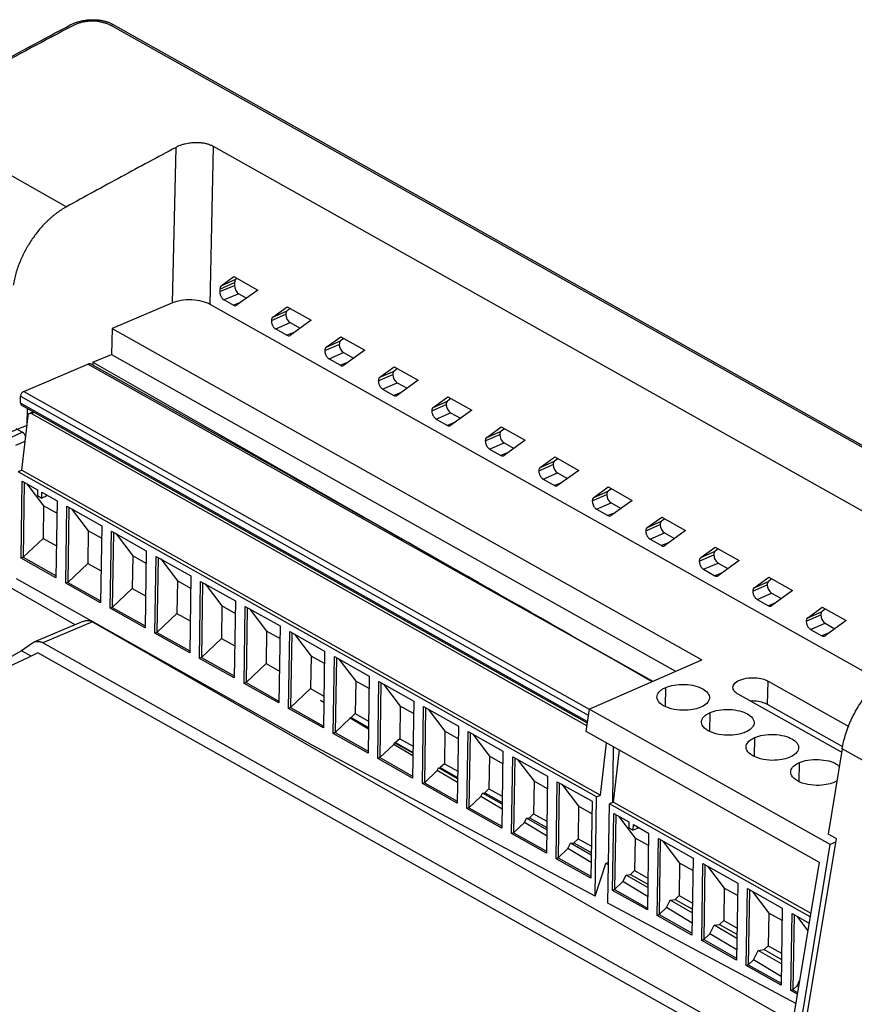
# Model space of a CAD drawing. Header units: millimetres. Extents: x -0.44 to 1.31, y -0.87 to 1.29.
# Tile 89 of 182: x 0.935 to 0.9975, y -0.5285 to -0.4548. Entities that reach past the tile are written whole.
import ezdxf

# ---------------------------------------------------------------- set-up
doc = ezdxf.new("R2010")
doc.units = ezdxf.units.MM

msp = doc.modelspace()

# ---------------------------------------------------------------- linework, layer by layer
at = {"color": 7, "linetype": 'Continuous', "lineweight": 25}
for p, q in [((1.047891, -0.514827), (0.941809, -0.455217)), ((0.941958, -0.455137), (1.048042, -0.514748)), ((0.927252, -0.462491), (0.938522, -0.468823)), ((0.946458, -0.476022), (0.946721, -0.46437)), ((0.949269, -0.476136), (0.949536, -0.464316)), ((1.00862, -0.497517), (0.949536, -0.464316)), ((0.950002, -0.475176), (0.951105, -0.474718)), ((0.950006, -0.474982), (0.951108, -0.474492)), ((0.950111, -0.474728), (0.951047, -0.47405)), ((0.950111, -0.474728), (0.951211, -0.474239)), ((0.951047, -0.47405), (0.952835, -0.475056)), ((0.951108, -0.474492), (0.951105, -0.474718)), ((0.951286, -0.474185), (0.951211, -0.474239)), ((0.950006, -0.474982), (0.950002, -0.475176)), ((0.951432, -0.47534), (0.950325, -0.4758)), ((0.952835, -0.475056), (0.951261, -0.476196)), ((0.951432, -0.47534), (0.952, -0.47566)), ((0.946458, -0.476022), (0.941942, -0.477931)), ((0.999411, -0.504312), (0.949269, -0.476136)), ((0.950325, -0.4758), (0.951022, -0.476191)), ((0.953857, -0.477343), (0.954935, -0.476871)), ((0.953962, -0.477089), (0.955051, -0.4763)), ((0.953962, -0.477089), (0.955038, -0.476618)), ((0.95529, -0.476435), (0.955038, -0.476618)), ((0.955051, -0.4763), (0.956839, -0.477306)), ((0.954181, -0.477966), (0.955262, -0.477493)), ((0.955262, -0.477493), (0.956005, -0.47791)), ((0.956839, -0.477306), (0.955265, -0.478446)), ((0.941942, -0.477931), (0.941898, -0.479879)), ((0.941942, -0.477931), (0.98608, -0.502734)), ((0.954181, -0.477966), (0.955026, -0.478441)), ((0.957861, -0.479593), (0.958939, -0.479121)), ((0.957966, -0.479339), (0.959055, -0.47855)), ((0.957966, -0.479339), (0.959042, -0.478868)), ((0.959294, -0.478685), (0.959042, -0.478868)), ((0.959055, -0.47855), (0.960844, -0.479556)), ((0.940501, -0.480455), (0.941898, -0.479879)), ((0.941898, -0.479879), (0.984109, -0.503598)), ((0.958185, -0.480216), (0.959266, -0.479743)), ((0.959266, -0.479743), (0.960009, -0.48016)), ((0.960844, -0.479556), (0.959269, -0.480696)), ((0.935323, -0.482641), (0.940126, -0.48061)), ((0.953968, -0.488253), (0.940366, -0.48061)), ((0.940501, -0.480455), (0.940498, -0.480684)), ((0.940501, -0.480455), (0.977172, -0.501416)), ((0.958185, -0.480216), (0.95903, -0.480691)), ((0.961865, -0.481843), (0.962943, -0.481371)), ((0.96197, -0.481589), (0.963059, -0.4808)), ((0.96197, -0.481589), (0.963046, -0.481118)), ((0.963298, -0.480935), (0.963046, -0.481118)), ((0.963059, -0.4808), (0.964848, -0.481806)), ((0.962189, -0.482466), (0.96327, -0.481993)), ((0.96327, -0.481993), (0.964013, -0.48241)), ((0.964848, -0.481806), (0.963273, -0.482946)), ((0.962189, -0.482466), (0.963034, -0.482941)), ((0.935086, -0.483519), (0.935094, -0.482997)), ((0.965974, -0.483839), (0.967063, -0.48305)), ((0.965974, -0.483839), (0.96705, -0.483368)), ((0.967302, -0.483185), (0.96705, -0.483368)), ((0.967063, -0.48305), (0.968852, -0.484056)), ((0.935163, -0.483685), (0.977485, -0.507466)), ((0.935583, -0.485142), (0.935602, -0.483931)), ((0.936035, -0.484175), (0.935745, -0.4843)), ((0.935893, -0.484304), (0.977454, -0.507657)), ((0.965869, -0.484093), (0.966947, -0.483621)), ((0.966193, -0.484716), (0.967274, -0.484243)), ((0.967274, -0.484243), (0.968017, -0.48466)), ((0.968852, -0.484056), (0.967277, -0.485196)), ((0.935193, -0.488533), (0.935662, -0.484464)), ((0.966193, -0.484716), (0.967038, -0.485191)), ((0.932575, -0.486393), (0.935583, -0.485181)), ((0.934396, -0.486059), (0.935215, -0.485706)), ((0.935215, -0.485706), (0.934748, -0.485444)), ((0.969978, -0.486089), (0.971067, -0.4853)), ((0.969978, -0.486089), (0.971054, -0.485618)), ((0.971306, -0.485435), (0.971054, -0.485618)), ((0.971067, -0.4853), (0.972856, -0.486306)), ((0.969873, -0.486343), (0.970951, -0.485871)), ((0.970197, -0.486966), (0.971278, -0.486493)), ((0.971278, -0.486493), (0.972021, -0.48691)), ((0.972856, -0.486306), (0.971281, -0.487446)), ((0.970197, -0.486966), (0.971042, -0.487441)), ((0.973982, -0.488339), (0.975071, -0.48755)), ((0.973982, -0.488339), (0.975058, -0.487868)), ((0.97531, -0.487685), (0.975058, -0.487868)), ((0.975071, -0.48755), (0.97686, -0.488556)), ((0.935193, -0.488533), (0.934895, -0.488661)), ((0.978206, -0.512998), (0.934895, -0.488661)), ((0.935193, -0.488533), (0.978504, -0.51287)), ((0.973877, -0.488593), (0.974955, -0.488121)), ((0.974201, -0.489216), (0.975282, -0.488743)), ((0.975282, -0.488743), (0.976025, -0.48916)), ((0.97686, -0.488556), (0.975285, -0.489696)), ((0.935131, -0.495132), (0.935219, -0.489369)), ((0.935219, -0.489369), (0.936356, -0.490008)), ((0.935366, -0.489452), (0.93528, -0.495067)), ((0.974201, -0.489216), (0.975046, -0.489691)), ((0.935564, -0.489563), (0.936814, -0.49121)), ((0.936356, -0.490008), (0.936349, -0.490443)), ((0.936683, -0.49063), (0.936689, -0.490195)), ((0.936689, -0.490195), (0.937826, -0.490834)), ((0.977986, -0.490589), (0.979075, -0.4898)), ((0.977986, -0.490589), (0.979062, -0.490118)), ((0.979314, -0.489935), (0.979062, -0.490118)), ((0.979075, -0.4898), (0.980864, -0.490806)), ((0.936349, -0.490443), (0.936683, -0.49063)), ((0.937046, -0.490473), (0.936683, -0.49063)), ((0.937046, -0.490473), (0.936975, -0.490356)), ((0.937826, -0.490834), (0.937738, -0.496596)), ((0.977881, -0.490843), (0.97896, -0.490371)), ((0.980864, -0.490806), (0.979289, -0.491946)), ((0.936814, -0.49121), (0.936777, -0.493646)), ((0.937811, -0.49177), (0.936814, -0.49121)), ((0.938468, -0.497007), (0.938556, -0.491244)), ((0.938556, -0.491244), (0.941162, -0.492709)), ((0.938703, -0.491327), (0.938617, -0.496942)), ((0.9389, -0.491438), (0.940151, -0.493085)), ((0.978205, -0.491466), (0.979287, -0.490993)), ((0.978205, -0.491466), (0.97905, -0.491941)), ((0.979287, -0.490993), (0.980029, -0.49141)), ((0.98199, -0.492839), (0.983079, -0.49205)), ((0.98199, -0.492839), (0.983066, -0.492368)), ((0.983318, -0.492185), (0.983066, -0.492368)), ((0.983079, -0.49205), (0.984868, -0.493056)), ((0.940151, -0.493085), (0.940114, -0.495521)), ((0.941148, -0.493645), (0.940151, -0.493085)), ((0.941162, -0.492709), (0.941075, -0.498471)), ((0.941805, -0.498882), (0.941893, -0.493119)), ((0.941893, -0.493119), (0.944499, -0.494584)), ((0.981886, -0.493093), (0.982964, -0.492621)), ((0.984868, -0.493056), (0.983293, -0.494196)), ((0.936777, -0.493646), (0.93528, -0.495067)), ((0.936777, -0.493646), (0.937774, -0.494206)), ((0.942039, -0.493202), (0.941954, -0.498817)), ((0.942237, -0.493313), (0.943488, -0.49496)), ((0.982209, -0.493716), (0.983291, -0.493243)), ((0.982209, -0.493716), (0.983054, -0.494191)), ((0.983291, -0.493243), (0.984033, -0.49366)), ((0.944499, -0.494584), (0.944411, -0.500346)), ((0.985994, -0.495089), (0.987083, -0.4943)), ((0.985994, -0.495089), (0.98707, -0.494618)), ((0.987322, -0.494435), (0.98707, -0.494618)), ((0.987083, -0.4943), (0.988872, -0.495306)), ((0.93528, -0.495067), (0.935131, -0.495132)), ((0.937738, -0.496596), (0.935131, -0.495132)), ((0.93528, -0.495067), (0.93774, -0.49645)), ((0.943488, -0.49496), (0.943451, -0.497396)), ((0.944485, -0.49552), (0.943488, -0.49496)), ((0.945142, -0.500757), (0.945229, -0.494994)), ((0.945229, -0.494994), (0.947836, -0.496459)), ((0.945376, -0.495077), (0.945291, -0.500692)), ((0.945574, -0.495188), (0.946824, -0.496835)), ((0.98589, -0.495343), (0.986968, -0.494871)), ((0.988872, -0.495306), (0.987297, -0.496446)), ((0.940114, -0.495521), (0.938617, -0.496942)), ((0.940114, -0.495521), (0.941111, -0.496081)), ((0.986213, -0.495966), (0.987295, -0.495493)), ((0.986213, -0.495966), (0.987059, -0.496441)), ((0.987295, -0.495493), (0.988037, -0.49591)), ((0.956911, -0.509125), (0.934773, -0.496685)), ((0.946824, -0.496835), (0.946787, -0.499271)), ((0.947822, -0.497396), (0.946824, -0.496835)), ((0.947836, -0.496459), (0.947748, -0.502221)), ((0.948478, -0.502632), (0.948566, -0.496869)), ((0.948566, -0.496869), (0.951173, -0.498334)), ((0.989999, -0.497339), (0.991088, -0.49655)), ((0.989999, -0.497339), (0.991074, -0.496868)), ((0.991326, -0.496685), (0.991074, -0.496868)), ((0.991088, -0.49655), (0.992876, -0.497556)), ((0.938617, -0.496942), (0.938468, -0.497007)), ((0.941075, -0.498471), (0.938468, -0.497007)), ((0.938617, -0.496942), (0.941077, -0.498325)), ((0.943451, -0.497396), (0.941954, -0.498817)), ((0.943451, -0.497396), (0.944448, -0.497956)), ((0.948713, -0.496952), (0.948627, -0.502567)), ((0.948911, -0.497063), (0.950161, -0.49871)), ((0.989894, -0.497593), (0.990972, -0.497121)), ((0.992876, -0.497556), (0.991301, -0.498696)), ((0.951173, -0.498334), (0.951085, -0.504096)), ((0.990218, -0.498216), (0.991299, -0.497743)), ((0.990218, -0.498216), (0.991063, -0.498691)), ((0.991299, -0.497743), (0.992041, -0.49816)), ((0.941954, -0.498817), (0.941805, -0.498882)), ((0.944411, -0.500346), (0.941805, -0.498882)), ((0.941954, -0.498817), (0.944414, -0.5002)), ((0.950161, -0.49871), (0.950124, -0.501146)), ((0.951158, -0.499271), (0.950161, -0.49871)), ((0.951815, -0.504507), (0.951903, -0.498744)), ((0.951903, -0.498744), (0.954509, -0.500209)), ((0.95205, -0.498827), (0.951964, -0.504442)), ((0.952247, -0.498938), (0.953498, -0.500585)), ((0.994003, -0.499589), (0.995092, -0.4988)), ((0.995331, -0.498935), (0.995078, -0.499118)), ((0.995092, -0.4988), (0.99688, -0.499806)), ((0.946787, -0.499271), (0.945291, -0.500692)), ((0.946787, -0.499271), (0.947784, -0.499831)), ((0.993898, -0.499843), (0.994976, -0.499371)), ((0.994003, -0.499589), (0.995078, -0.499118)), ((0.99688, -0.499806), (0.995306, -0.500946)), ((0.939757, -0.499865), (0.936072, -0.501425)), ((0.940463, -0.499899), (0.936758, -0.501467)), ((0.940463, -0.499899), (0.992881, -0.529868)), ((0.954509, -0.500209), (0.954422, -0.505971)), ((0.994222, -0.500466), (0.995303, -0.499993)), ((0.994222, -0.500466), (0.995067, -0.500941)), ((0.995303, -0.499993), (0.996046, -0.50041)), ((0.945291, -0.500692), (0.945142, -0.500757)), ((0.947748, -0.502221), (0.945142, -0.500757)), ((0.945291, -0.500692), (0.94775, -0.502075)), ((0.950124, -0.501146), (0.948627, -0.502567)), ((0.950124, -0.501146), (0.951121, -0.501706)), ((0.953498, -0.500585), (0.953461, -0.503021)), ((0.954495, -0.501146), (0.953498, -0.500585)), ((0.955152, -0.506382), (0.95524, -0.500619)), ((0.95524, -0.500619), (0.957846, -0.502084)), ((0.955386, -0.500702), (0.955301, -0.506317)), ((0.955584, -0.500813), (0.956835, -0.50246)), ((0.935968, -0.501487), (0.935151, -0.502063)), ((0.992405, -0.532736), (0.936758, -0.501467)), ((0.982394, -0.50435), (0.977172, -0.501416)), ((0.935151, -0.502063), (0.925173, -0.507705)), ((0.935873, -0.502469), (0.935151, -0.502063)), ((0.992842, -0.533962), (0.936372, -0.50223)), ((0.948627, -0.502567), (0.948478, -0.502632)), ((0.951085, -0.504096), (0.948478, -0.502632)), ((0.948627, -0.502567), (0.951087, -0.50395)), ((0.956835, -0.50246), (0.956797, -0.504896)), ((0.957832, -0.503021), (0.956835, -0.50246)), ((0.957846, -0.502084), (0.957758, -0.507846)), ((0.958489, -0.508257), (0.958576, -0.502494)), ((0.958576, -0.502494), (0.961183, -0.503959)), ((0.958723, -0.502577), (0.958638, -0.508192)), ((0.958921, -0.502688), (0.960171, -0.504335)), ((0.977656, -0.506427), (0.98608, -0.502734)), ((0.979383, -0.502679), (0.982344, -0.504372)), ((0.979383, -0.502679), (0.982344, -0.504372)), ((0.953461, -0.503021), (0.951964, -0.504442)), ((0.953461, -0.503021), (0.954458, -0.503581)), ((0.961183, -0.503959), (0.961095, -0.509721)), ((0.951964, -0.504442), (0.951815, -0.504507)), ((0.954422, -0.505971), (0.951815, -0.504507)), ((0.951964, -0.504442), (0.954424, -0.505825)), ((0.956797, -0.504896), (0.955301, -0.506317)), ((0.956797, -0.504896), (0.957795, -0.505456)), ((0.960171, -0.504335), (0.960134, -0.506771)), ((0.961169, -0.504896), (0.960171, -0.504335)), ((0.961825, -0.510132), (0.961913, -0.504369)), ((0.961913, -0.504369), (0.96452, -0.505834)), ((0.96206, -0.504452), (0.961974, -0.510067)), ((0.962258, -0.504563), (0.963508, -0.50621)), ((0.991003, -0.506093), (0.991056, -0.504342)), ((0.991056, -0.504342), (0.99708, -0.507727)), ((0.99654, -0.509667), (0.988795, -0.505315)), ((0.955301, -0.506317), (0.955152, -0.506382)), ((0.957758, -0.507846), (0.955152, -0.506382)), ((0.955301, -0.506317), (0.957761, -0.5077)), ((0.957528, -0.505777), (0.957788, -0.505923)), ((0.957787, -0.505933), (0.957528, -0.505777)), ((0.957788, -0.505925), (0.957528, -0.505777)), ((0.963508, -0.50621), (0.963471, -0.508646)), ((0.964505, -0.506771), (0.963508, -0.50621)), ((0.96452, -0.505834), (0.964432, -0.511596)), ((0.965162, -0.512007), (0.96525, -0.506244)), ((0.96525, -0.506244), (0.967856, -0.507709)), ((0.965397, -0.506327), (0.965311, -0.511942)), ((0.965594, -0.506438), (0.966845, -0.508085)), ((0.977656, -0.506427), (0.977385, -0.508074)), ((0.995685, -0.516558), (0.977656, -0.506427)), ((0.996627, -0.509254), (0.991003, -0.506093)), ((0.959768, -0.507119), (0.958638, -0.508192)), ((0.959768, -0.507119), (0.959791, -0.507071)), ((0.961122, -0.50793), (0.959768, -0.507119)), ((0.959791, -0.507071), (0.959823, -0.507066)), ((0.961124, -0.507832), (0.959791, -0.507071)), ((0.960134, -0.506771), (0.959823, -0.507066)), ((0.959823, -0.507066), (0.961124, -0.507797)), ((0.960134, -0.506771), (0.961131, -0.507331)), ((0.967856, -0.507709), (0.967769, -0.513471)), ((0.958638, -0.508192), (0.958489, -0.508257)), ((0.961095, -0.509721), (0.958489, -0.508257)), ((0.958638, -0.508192), (0.961097, -0.509575)), ((0.963471, -0.508646), (0.96316, -0.508941)), ((0.963471, -0.508646), (0.964468, -0.509206)), ((0.966845, -0.508085), (0.966808, -0.510521)), ((0.967842, -0.508646), (0.966845, -0.508085)), ((0.968499, -0.513882), (0.968587, -0.508119)), ((0.968587, -0.508119), (0.971193, -0.509584)), ((0.968733, -0.508202), (0.968648, -0.513817)), ((0.968931, -0.508313), (0.970182, -0.50996)), ((0.977385, -0.508074), (0.994868, -0.517898)), ((0.978093, -0.520446), (0.956911, -0.509125)), ((0.963024, -0.50907), (0.961974, -0.510067)), ((0.963024, -0.50907), (0.963082, -0.508952)), ((0.964457, -0.509928), (0.963024, -0.50907)), ((0.963082, -0.508952), (0.96316, -0.508941)), ((0.96446, -0.509739), (0.963082, -0.508952)), ((0.96316, -0.508941), (0.964461, -0.509672)), ((0.978504, -0.51287), (0.978955, -0.508956)), ((0.979447, -0.509232), (0.979383, -0.513441)), ((0.996584, -0.509399), (0.995526, -0.515793)), ((1.029561, -0.52793), (0.996584, -0.509399)), ((0.961974, -0.510067), (0.961825, -0.510132)), ((0.964432, -0.511596), (0.961825, -0.510132)), ((0.961974, -0.510067), (0.964434, -0.51145)), ((0.970182, -0.50996), (0.970144, -0.512396)), ((0.971179, -0.510521), (0.970182, -0.50996)), ((0.971193, -0.509584), (0.971105, -0.515346)), ((0.971836, -0.515757), (0.971923, -0.509994)), ((0.971923, -0.509994), (0.97453, -0.511459)), ((0.97207, -0.510077), (0.971985, -0.515692)), ((0.979461, -0.513408), (0.979911, -0.509493)), ((0.966281, -0.511021), (0.966373, -0.510833)), ((0.966373, -0.510833), (0.966497, -0.510816)), ((0.967796, -0.511646), (0.966373, -0.510833)), ((0.966808, -0.510521), (0.966497, -0.510816)), ((0.966497, -0.510816), (0.967798, -0.511546)), ((0.966808, -0.510521), (0.967805, -0.511081)), ((0.972268, -0.510188), (0.973518, -0.511835)), ((0.966281, -0.511021), (0.965311, -0.511942)), ((0.967792, -0.511926), (0.966281, -0.511021)), ((0.97453, -0.511459), (0.974442, -0.517221)), ((0.965311, -0.511942), (0.965162, -0.512007)), ((0.967769, -0.513471), (0.965162, -0.512007)), ((0.965311, -0.511942), (0.967771, -0.513325)), ((0.973518, -0.511835), (0.973481, -0.514271)), ((0.974516, -0.512396), (0.973518, -0.511835)), ((0.975172, -0.517632), (0.97526, -0.511869)), ((0.97526, -0.511869), (0.977867, -0.513334)), ((0.975407, -0.511952), (0.975321, -0.517567)), ((0.975605, -0.512063), (0.976855, -0.51371)), ((0.996187, -0.511797), (0.996008, -0.511911)), ((0.969538, -0.512972), (0.968648, -0.513817)), ((0.969538, -0.512972), (0.969664, -0.512714)), ((0.971127, -0.513924), (0.969538, -0.512972)), ((0.969664, -0.512714), (0.969834, -0.51269)), ((0.971133, -0.513553), (0.969664, -0.512714)), ((0.970144, -0.512396), (0.969834, -0.51269)), ((0.969834, -0.51269), (0.971135, -0.513421)), ((0.970144, -0.512396), (0.971142, -0.512956)), ((0.978093, -0.520446), (0.978206, -0.512998)), ((0.978206, -0.512998), (0.978504, -0.51287)), ((0.968648, -0.513817), (0.968499, -0.513882)), ((0.968648, -0.513817), (0.971108, -0.5152)), ((0.976855, -0.51371), (0.976818, -0.516146)), ((0.977852, -0.514271), (0.976855, -0.51371)), ((0.977867, -0.513334), (0.977779, -0.519096)), ((0.97905, -0.520957), (0.979163, -0.513536)), ((0.979461, -0.513408), (0.979163, -0.513536)), ((0.99419, -0.52198), (0.979163, -0.513536)), ((0.979461, -0.513408), (0.994235, -0.52171)), ((0.971105, -0.515346), (0.968499, -0.513882)), ((0.972955, -0.514595), (0.973172, -0.514565)), ((0.973481, -0.514271), (0.973172, -0.514565)), ((0.973172, -0.514565), (0.974471, -0.515295)), ((0.973481, -0.514271), (0.974478, -0.514831)), ((0.979399, -0.520007), (0.979487, -0.514244)), ((0.979487, -0.514244), (0.980623, -0.514883)), ((0.979633, -0.514327), (0.979548, -0.519942)), ((0.979831, -0.514438), (0.981082, -0.516085)), ((0.972794, -0.514923), (0.971985, -0.515692)), ((0.972794, -0.514923), (0.972955, -0.514595)), ((0.974462, -0.515922), (0.972794, -0.514923)), ((0.974469, -0.51546), (0.972955, -0.514595)), ((0.980623, -0.514883), (0.980616, -0.515318)), ((0.98095, -0.515505), (0.980957, -0.51507)), ((0.980957, -0.51507), (0.982093, -0.515709)), ((0.981314, -0.515348), (0.981242, -0.515231)), ((0.971985, -0.515692), (0.971836, -0.515757)), ((0.974442, -0.517221), (0.971836, -0.515757)), ((0.971985, -0.515692), (0.974444, -0.517075)), ((0.980616, -0.515318), (0.98095, -0.515505)), ((0.981314, -0.515348), (0.98095, -0.515505)), ((0.982093, -0.515709), (0.982005, -0.521471)), ((0.996126, -0.516131), (0.995526, -0.515793)), ((0.976051, -0.516874), (0.976246, -0.516476)), ((0.976246, -0.516476), (0.976509, -0.516439)), ((0.977805, -0.517367), (0.976246, -0.516476)), ((0.976818, -0.516146), (0.976509, -0.516439)), ((0.976509, -0.516439), (0.977808, -0.517169)), ((0.976818, -0.516146), (0.977815, -0.516706)), ((0.981082, -0.516085), (0.981044, -0.518521)), ((0.982079, -0.516645), (0.981082, -0.516085)), ((0.982736, -0.521882), (0.982823, -0.516119)), ((0.982823, -0.516119), (0.98543, -0.517584)), ((0.98297, -0.516202), (0.982884, -0.521817)), ((0.983168, -0.516313), (0.984418, -0.51796)), ((0.992842, -0.533962), (0.995686, -0.516558)), ((0.996126, -0.516131), (0.993171, -0.533987)), ((0.996084, -0.516384), (0.995686, -0.516558)), ((0.976051, -0.516874), (0.975321, -0.517567)), ((0.977797, -0.51792), (0.976051, -0.516874)), ((0.975321, -0.517567), (0.975172, -0.517632)), ((0.977779, -0.519096), (0.975172, -0.517632)), ((0.975321, -0.517567), (0.977781, -0.51895)), ((0.978093, -0.520446), (0.97889, -0.517987)), ((0.97889, -0.517987), (0.979096, -0.517898)), ((0.979093, -0.518103), (0.97889, -0.517987)), ((0.984418, -0.51796), (0.984381, -0.520396)), ((0.985415, -0.51852), (0.984418, -0.51796)), ((0.98543, -0.517584), (0.985342, -0.523346)), ((0.986072, -0.523757), (0.98616, -0.517994)), ((0.98616, -0.517994), (0.988766, -0.519459)), ((0.986307, -0.518077), (0.986221, -0.523692)), ((0.986505, -0.518188), (0.987755, -0.519835)), ((0.994868, -0.517898), (0.992405, -0.532736)), ((0.980176, -0.519345), (0.980414, -0.518858)), ((0.980414, -0.518858), (0.980736, -0.518814)), ((0.982031, -0.519783), (0.980414, -0.518858)), ((0.981044, -0.518521), (0.980736, -0.518814)), ((0.980736, -0.518814), (0.982035, -0.519544)), ((0.981044, -0.518521), (0.982042, -0.519081)), ((0.980176, -0.519345), (0.979548, -0.519942)), ((0.982021, -0.52045), (0.980176, -0.519345)), ((0.988766, -0.519459), (0.988679, -0.525221)), ((0.979548, -0.519942), (0.979399, -0.520007)), ((0.982005, -0.521471), (0.979399, -0.520007)), ((0.979548, -0.519942), (0.982007, -0.521325)), ((0.984381, -0.520396), (0.984073, -0.520689)), ((0.984381, -0.520396), (0.985378, -0.520956)), ((0.987755, -0.519835), (0.987718, -0.522271)), ((0.988752, -0.520395), (0.987755, -0.519835)), ((0.989409, -0.525632), (0.989497, -0.519869)), ((0.989497, -0.519869), (0.992103, -0.521334)), ((0.989643, -0.519952), (0.989558, -0.525567)), ((0.989841, -0.520063), (0.991092, -0.52171)), ((0.993112, -0.528473), (0.97905, -0.520957)), ((0.983433, -0.521296), (0.983705, -0.520739)), ((0.983705, -0.520739), (0.984073, -0.520689)), ((0.985367, -0.52169), (0.983705, -0.520739)), ((0.984073, -0.520689), (0.985371, -0.521418)), ((0.982884, -0.521817), (0.982736, -0.521882)), ((0.985342, -0.523346), (0.982736, -0.521882)), ((0.983433, -0.521296), (0.982884, -0.521817)), ((0.982884, -0.521817), (0.985344, -0.5232)), ((0.985356, -0.522448), (0.983433, -0.521296)), ((0.991092, -0.52171), (0.991055, -0.524146)), ((0.992089, -0.52227), (0.991092, -0.52171)), ((0.992103, -0.521334), (0.992015, -0.527096)), ((0.992746, -0.527507), (0.992834, -0.521744)), ((0.992834, -0.521744), (0.99411, -0.522461)), ((0.99298, -0.521827), (0.992895, -0.527442)), ((0.993178, -0.521938), (0.994014, -0.523039)), ((0.98669, -0.523247), (0.986996, -0.52262)), ((0.986996, -0.52262), (0.98741, -0.522563)), ((0.988703, -0.523597), (0.986996, -0.52262)), ((0.987718, -0.522271), (0.98741, -0.522563)), ((0.98741, -0.522563), (0.988708, -0.523292)), ((0.987718, -0.522271), (0.988715, -0.522831)), ((0.98669, -0.523247), (0.986221, -0.523692)), ((0.988691, -0.524446), (0.98669, -0.523247)), ((0.986221, -0.523692), (0.986072, -0.523757)), ((0.988679, -0.525221), (0.986072, -0.523757)), ((0.986221, -0.523692), (0.988681, -0.525075)), ((0.991055, -0.524146), (0.990747, -0.524438)), ((0.991055, -0.524146), (0.992052, -0.524706)), ((0.989946, -0.525198), (0.990286, -0.524501)), ((0.990286, -0.524501), (0.990747, -0.524438)), ((0.99204, -0.525504), (0.990286, -0.524501)), ((0.990747, -0.524438), (0.992045, -0.525167)), ((0.989558, -0.525567), (0.989409, -0.525632)), ((0.989946, -0.525198), (0.989558, -0.525567)), ((0.989558, -0.525567), (0.992018, -0.52695)), ((0.992025, -0.526444), (0.989946, -0.525198)), ((0.992015, -0.527096), (0.989409, -0.525632)), ((0.993203, -0.52715), (0.993398, -0.526749)), ((0.992895, -0.527442), (0.992746, -0.527507)), ((0.993228, -0.527777), (0.992746, -0.527507)), ((0.993203, -0.52715), (0.992895, -0.527442)), ((0.992895, -0.527442), (0.99325, -0.527642)), ((0.99332, -0.52722), (0.993203, -0.52715))]:
    msp.add_line(p, q, dxfattribs=at)
at = {"color": 250, "linetype": 'Continuous', "lineweight": 25}
for p, q in [((0.941954, -0.455298), (0.941958, -0.455137)), ((0.95156, -0.475979), (0.951022, -0.476191)), ((0.955564, -0.478229), (0.955026, -0.478441)), ((0.982382, -0.504355), (0.940126, -0.48061)), ((0.959568, -0.480479), (0.95903, -0.480691)), ((0.935323, -0.482641), (0.977656, -0.506429)), ((0.963572, -0.482729), (0.963034, -0.482941)), ((0.977503, -0.507354), (0.935086, -0.483519)), ((0.935094, -0.482997), (0.977583, -0.506873)), ((0.936103, -0.484213), (0.935893, -0.484304)), ((0.967576, -0.484979), (0.967038, -0.485191)), ((0.934723, -0.486681), (0.935442, -0.486372)), ((0.97158, -0.487229), (0.971042, -0.487441)), ((0.975584, -0.489479), (0.975046, -0.489691)), ((0.979589, -0.491729), (0.97905, -0.491941)), ((0.983593, -0.493979), (0.983054, -0.494191)), ((0.987597, -0.496229), (0.987059, -0.496441)), ((0.939172, -0.500113), (0.934132, -0.497232)), ((0.991601, -0.498479), (0.991063, -0.498691)), ((0.995605, -0.500729), (0.995067, -0.500941)), ((0.979383, -0.502679), (0.982372, -0.50436)), ((0.98335, -0.506231), (0.983373, -0.504811)), ((0.986687, -0.508106), (0.98671, -0.506686)), ((0.990024, -0.509981), (0.990046, -0.508561)), ((0.99336, -0.511856), (0.993383, -0.510436))]:
    msp.add_line(p, q, dxfattribs=at)
at = {"color": 7, "linetype": 'Continuous', "lineweight": 25}
msp.add_arc((0.934855, -0.48627), 0.00067, 20.73539, 57.41423, dxfattribs=at)
for centre, major_axis, ratio, start_param, end_param in [((0.951438, -0.474905), (-0.000198, 0.000459), 0.585667, 0.917206, 2.487699), ((0.951442, -0.474679), (-0.000198, 0.000459), 0.585475, 0.131269, 0.916539), ((0.955269, -0.477058), (-0.000198, 0.000459), 0.586144, 0.91676, 2.486822), ((0.955269, -0.477058), (-0.000198, 0.000459), 0.586144, 0.131362, 0.91676), ((0.959273, -0.479308), (-0.000198, 0.000459), 0.586144, 0.91676, 2.486822), ((0.959273, -0.479308), (-0.000198, 0.000459), 0.586144, 0.131362, 0.91676), ((0.940119, -0.481045), (0.000248, 0.000434), 0.648569, 0.00477, 0.704859), ((0.963277, -0.481558), (-0.000198, 0.000459), 0.586144, 0.91676, 2.486822), ((0.963277, -0.481558), (-0.000198, 0.000459), 0.586144, 0.131362, 0.91676), ((0.935319, -0.482902), (0.000149, 0.00026), 0.648569, 0.704859, 2.275655), ((0.935311, -0.483424), (0.000149, 0.00026), 0.648569, 2.275655, 3.146362), ((0.967281, -0.483808), (-0.000198, 0.000459), 0.586144, 0.131362, 0.91676), ((0.967281, -0.483808), (-0.000198, 0.000459), 0.586144, 0.91676, 2.486822), ((0.971285, -0.486058), (-0.000198, 0.000459), 0.586144, 0.131362, 0.91676), ((0.971285, -0.486058), (-0.000198, 0.000459), 0.586144, 0.91676, 2.486822), ((0.975289, -0.488308), (-0.000198, 0.000459), 0.586144, 0.131362, 0.91676), ((0.978358, -0.502532), (0.037863, -0.021648), 0.008732, 1.607121, 2.275704), ((0.975289, -0.488308), (-0.000198, 0.000459), 0.586144, 0.91676, 2.486822), ((0.979293, -0.490558), (-0.000198, 0.000459), 0.586144, 0.131362, 0.91676), ((0.979293, -0.490558), (-0.000198, 0.000459), 0.586144, 0.91676, 2.486822), ((0.983298, -0.492808), (-0.000198, 0.000459), 0.586144, 0.131362, 0.91676), ((0.983298, -0.492808), (-0.000198, 0.000459), 0.586144, 0.91676, 2.486822), ((0.987302, -0.495058), (-0.000198, 0.000459), 0.586144, 0.131362, 0.91676), ((0.987302, -0.495058), (-0.000198, 0.000459), 0.586144, 0.91676, 2.486822), ((0.991306, -0.497308), (-0.000198, 0.000459), 0.586144, 0.131362, 0.91676), ((0.991306, -0.497308), (-0.000198, 0.000459), 0.586144, 0.91676, 2.486822), ((0.99531, -0.499558), (-0.000198, 0.000459), 0.586144, 0.91676, 2.486822), ((0.99531, -0.499558), (-0.000198, 0.000459), 0.586144, 0.131362, 0.91676), ((0.98838, -1.602844), (0.671211, 1.113711), 0.663677, 0.789382, 0.808148)]:
    msp.add_ellipse(centre, major_axis=major_axis, ratio=ratio, start_param=start_param, end_param=end_param, dxfattribs=at)
for points, knots in [([(0.93886, -0.455184), (0.938901, -0.455164), (0.938979, -0.455126), (0.93914, -0.455056), (0.939436, -0.454944), (0.93982, -0.454859), (0.940218, -0.454818), (0.940517, -0.45481), (0.940816, -0.454821), (0.941007, -0.454845), (0.941103, -0.454856)], [0, 0, 0, 0, 0.065822, 0.125143, 0.249621, 0.499284, 0.622693, 0.749468, 0.873699, 1, 1, 1, 1]), ([(0.941103, -0.454856), (0.941144, -0.454864), (0.941223, -0.454879), (0.94134, -0.454907), (0.941453, -0.454937), (0.941599, -0.454982), (0.941774, -0.455045), (0.941897, -0.455106), (0.941958, -0.455137)], [0, 0, 0, 0, 0.125801, 0.250796, 0.375295, 0.499614, 0.753335, 1, 1, 1, 1]), ([(0.941032, -0.454962), (0.940989, -0.454955), (0.940905, -0.454943), (0.940775, -0.45493), (0.940645, -0.454921), (0.940513, -0.454918), (0.94038, -0.45492), (0.940246, -0.454926), (0.940072, -0.454941), (0.939862, -0.45497), (0.939623, -0.455019), (0.939397, -0.455084), (0.939182, -0.455164), (0.939054, -0.455228), (0.938989, -0.455261)], [0, 0, 0, 0, 0.061819, 0.122986, 0.183776, 0.244469, 0.305346, 0.366686, 0.428761, 0.544702, 0.657985, 0.770411, 0.883818, 1, 1, 1, 1]), ([(0.941032, -0.454962), (0.941074, -0.454969), (0.94116, -0.454984), (0.941282, -0.455012), (0.9414, -0.455045), (0.941512, -0.455082), (0.941618, -0.455123), (0.941718, -0.455168), (0.941779, -0.4552), (0.941809, -0.455217)], [0, 0, 0, 0, 0.1451224, 0.2894802, 0.433079, 0.5759245, 0.7180226, 0.8593791, 1, 1, 1, 1]), ([(0.946721, -0.46437), (0.946038, -0.464736), (0.94467, -0.46547), (0.94262, -0.46658), (0.94057, -0.467697), (0.939204, -0.468448), (0.938522, -0.468823)], [0, 0, 0, 0, 0.250001, 0.5, 0.749999, 1, 1, 1, 1]), ([(0.949536, -0.464316), (0.949505, -0.4643), (0.949443, -0.464266), (0.949341, -0.464221), (0.949233, -0.46418), (0.949117, -0.464142), (0.948996, -0.464109), (0.948868, -0.464081), (0.948735, -0.464058), (0.948597, -0.46404), (0.948455, -0.464028), (0.948309, -0.464022), (0.948155, -0.464022), (0.947987, -0.464029), (0.947801, -0.464046), (0.947599, -0.464076), (0.947384, -0.46412), (0.947161, -0.464183), (0.946933, -0.464264), (0.946794, -0.464334), (0.946721, -0.46437)], [0, 0, 0, 0, 0.043336, 0.087092, 0.131271, 0.175875, 0.220907, 0.266367, 0.312259, 0.358585, 0.405345, 0.452543, 0.50018, 0.553792, 0.613333, 0.678805, 0.750209, 0.827543, 0.910807, 1, 1, 1, 1]), ([(0.938522, -0.468823), (0.938461, -0.468858), (0.938341, -0.468925), (0.938161, -0.469037), (0.937984, -0.469156), (0.937809, -0.469281), (0.937635, -0.469414), (0.937464, -0.469555), (0.937294, -0.469702), (0.937127, -0.469857), (0.936809, -0.470168), (0.936359, -0.47067), (0.935838, -0.471392), (0.935396, -0.472145), (0.935088, -0.472803), (0.934875, -0.47336), (0.934732, -0.473806), (0.934615, -0.474253), (0.93456, -0.474548), (0.934532, -0.474697)], [0, 0, 0, 0, 0.031831, 0.063487, 0.095017, 0.126474, 0.157909, 0.189374, 0.22092, 0.2526, 0.284462, 0.404391, 0.524475, 0.635617, 0.746896, 0.810356, 0.873418, 0.936494, 1, 1, 1, 1]), ([(0.950002, -0.475176), (0.950002, -0.475197), (0.950002, -0.47524), (0.950011, -0.475307), (0.950027, -0.475374), (0.950048, -0.475442), (0.950076, -0.475508), (0.950109, -0.475571), (0.950146, -0.47563), (0.950187, -0.475684), (0.950231, -0.475731), (0.950278, -0.475771), (0.95031, -0.47579), (0.950325, -0.4758)], [0, 0, 0, 0, 0.090916, 0.181828, 0.272737, 0.363644, 0.454549, 0.545453, 0.636358, 0.727264, 0.818173, 0.909084, 1, 1, 1, 1]), ([(0.949269, -0.476136), (0.949112, -0.476048), (0.948912, -0.475967), (0.948441, -0.475845), (0.948171, -0.475805), (0.947624, -0.475783), (0.947347, -0.475801), (0.946852, -0.475883), (0.946634, -0.475947), (0.946458, -0.476022)], [0, 0, 0, 0, 0.25, 0.25, 0.5, 0.5, 0.75, 0.75, 1, 1, 1, 1]), ([(0.953962, -0.477089), (0.95395, -0.477098), (0.953928, -0.477117), (0.953902, -0.477154), (0.953882, -0.477197), (0.953868, -0.477243), (0.953859, -0.477292), (0.953858, -0.477326), (0.953857, -0.477343)], [0, 0, 0, 0, 0.184271, 0.361498, 0.531684, 0.694828, 0.850932, 1, 1, 1, 1]), ([(0.953857, -0.477343), (0.953857, -0.477364), (0.953857, -0.477407), (0.953867, -0.477477), (0.953883, -0.477548), (0.953907, -0.477621), (0.953939, -0.477692), (0.953977, -0.477761), (0.954021, -0.477825), (0.954071, -0.477882), (0.954125, -0.477931), (0.954162, -0.477955), (0.954181, -0.477966)], [0, 0, 0, 0, 0.092127, 0.185994, 0.281606, 0.378965, 0.478075, 0.57894, 0.681562, 0.785944, 0.892089, 1, 1, 1, 1]), ([(0.957966, -0.479339), (0.957954, -0.479348), (0.957932, -0.479367), (0.957906, -0.479404), (0.957886, -0.479447), (0.957872, -0.479493), (0.957863, -0.479542), (0.957862, -0.479576), (0.957861, -0.479593)], [0, 0, 0, 0, 0.184271, 0.361498, 0.531684, 0.694828, 0.850932, 1, 1, 1, 1]), ([(0.957861, -0.479593), (0.957861, -0.479614), (0.957861, -0.479657), (0.957871, -0.479727), (0.957887, -0.479798), (0.957911, -0.479871), (0.957943, -0.479942), (0.957981, -0.480011), (0.958025, -0.480075), (0.958075, -0.480132), (0.958129, -0.480181), (0.958166, -0.480205), (0.958185, -0.480216)], [0, 0, 0, 0, 0.092127, 0.185994, 0.281606, 0.378965, 0.478075, 0.57894, 0.681562, 0.785944, 0.892089, 1, 1, 1, 1]), ([(0.96197, -0.481589), (0.961959, -0.481598), (0.961936, -0.481617), (0.96191, -0.481654), (0.96189, -0.481697), (0.961876, -0.481743), (0.961868, -0.481792), (0.961866, -0.481826), (0.961865, -0.481843)], [0, 0, 0, 0, 0.184271, 0.361498, 0.531684, 0.694828, 0.850932, 1, 1, 1, 1]), ([(0.961865, -0.481843), (0.961865, -0.481864), (0.961866, -0.481907), (0.961875, -0.481977), (0.961892, -0.482048), (0.961916, -0.482121), (0.961947, -0.482192), (0.961985, -0.482261), (0.962029, -0.482325), (0.962079, -0.482382), (0.962133, -0.482431), (0.96217, -0.482455), (0.962189, -0.482466)], [0, 0, 0, 0, 0.092127, 0.185994, 0.281606, 0.378965, 0.478075, 0.57894, 0.681562, 0.785944, 0.892089, 1, 1, 1, 1]), ([(0.935662, -0.484464), (0.935669, -0.4844), (0.935697, -0.484335), (0.935788, -0.484273), (0.935846, -0.484277), (0.935893, -0.484304)], [0, 0, 0, 0, 0.5, 0.5, 1, 1, 1, 1]), ([(0.965974, -0.483839), (0.965963, -0.483848), (0.965941, -0.483867), (0.965914, -0.483904), (0.965894, -0.483947), (0.96588, -0.483993), (0.965872, -0.484042), (0.96587, -0.484076), (0.965869, -0.484093)], [0, 0, 0, 0, 0.184271, 0.361498, 0.531684, 0.694828, 0.850932, 1, 1, 1, 1]), ([(0.965869, -0.484093), (0.965869, -0.484114), (0.96587, -0.484157), (0.965879, -0.484227), (0.965896, -0.484298), (0.96592, -0.484371), (0.965951, -0.484442), (0.965989, -0.484511), (0.966033, -0.484575), (0.966083, -0.484632), (0.966137, -0.484681), (0.966174, -0.484705), (0.966193, -0.484716)], [0, 0, 0, 0, 0.092127, 0.185994, 0.281606, 0.378965, 0.478075, 0.57894, 0.681562, 0.785944, 0.892089, 1, 1, 1, 1]), ([(0.969978, -0.486089), (0.969967, -0.486098), (0.969945, -0.486117), (0.969919, -0.486154), (0.969898, -0.486197), (0.969884, -0.486243), (0.969876, -0.486292), (0.969874, -0.486326), (0.969873, -0.486343)], [0, 0, 0, 0, 0.184271, 0.361498, 0.531684, 0.694828, 0.850932, 1, 1, 1, 1]), ([(0.969873, -0.486343), (0.969873, -0.486364), (0.969874, -0.486407), (0.969883, -0.486477), (0.9699, -0.486548), (0.969924, -0.486621), (0.969955, -0.486692), (0.969993, -0.486761), (0.970038, -0.486825), (0.970087, -0.486882), (0.970141, -0.486931), (0.970178, -0.486955), (0.970197, -0.486966)], [0, 0, 0, 0, 0.092127, 0.185994, 0.281606, 0.378965, 0.478075, 0.57894, 0.681562, 0.785944, 0.892089, 1, 1, 1, 1]), ([(0.973982, -0.488339), (0.973971, -0.488348), (0.973949, -0.488367), (0.973923, -0.488404), (0.973903, -0.488447), (0.973889, -0.488493), (0.97388, -0.488542), (0.973878, -0.488576), (0.973877, -0.488593)], [0, 0, 0, 0, 0.184271, 0.361498, 0.531684, 0.694828, 0.850932, 1, 1, 1, 1]), ([(0.973877, -0.488593), (0.973877, -0.488614), (0.973878, -0.488657), (0.973887, -0.488727), (0.973904, -0.488798), (0.973928, -0.488871), (0.973959, -0.488942), (0.973997, -0.489011), (0.974042, -0.489075), (0.974091, -0.489132), (0.974145, -0.489181), (0.974182, -0.489205), (0.974201, -0.489216)], [0, 0, 0, 0, 0.092127, 0.185994, 0.281606, 0.378965, 0.478075, 0.57894, 0.681562, 0.785944, 0.892089, 1, 1, 1, 1]), ([(0.977986, -0.490589), (0.977975, -0.490598), (0.977953, -0.490617), (0.977927, -0.490654), (0.977907, -0.490697), (0.977893, -0.490743), (0.977884, -0.490792), (0.977882, -0.490826), (0.977881, -0.490843)], [0, 0, 0, 0, 0.184271, 0.361498, 0.531684, 0.694828, 0.850932, 1, 1, 1, 1]), ([(0.977881, -0.490843), (0.977882, -0.490864), (0.977882, -0.490907), (0.977891, -0.490977), (0.977908, -0.491048), (0.977932, -0.491121), (0.977963, -0.491192), (0.978001, -0.491261), (0.978046, -0.491325), (0.978095, -0.491382), (0.978149, -0.491431), (0.978186, -0.491455), (0.978205, -0.491466)], [0, 0, 0, 0, 0.092127, 0.185994, 0.281606, 0.378965, 0.478075, 0.57894, 0.681562, 0.785944, 0.892089, 1, 1, 1, 1]), ([(0.98199, -0.492839), (0.981979, -0.492848), (0.981957, -0.492867), (0.981931, -0.492904), (0.981911, -0.492947), (0.981897, -0.492993), (0.981888, -0.493042), (0.981886, -0.493076), (0.981886, -0.493093)], [0, 0, 0, 0, 0.184271, 0.361498, 0.531684, 0.694828, 0.850932, 1, 1, 1, 1]), ([(0.981886, -0.493093), (0.981886, -0.493114), (0.981886, -0.493157), (0.981896, -0.493227), (0.981912, -0.493298), (0.981936, -0.493371), (0.981967, -0.493442), (0.982005, -0.493511), (0.98205, -0.493575), (0.982099, -0.493632), (0.982153, -0.493681), (0.982191, -0.493705), (0.982209, -0.493716)], [0, 0, 0, 0, 0.092127, 0.185994, 0.281606, 0.378965, 0.478075, 0.57894, 0.681562, 0.785944, 0.892089, 1, 1, 1, 1]), ([(0.985994, -0.495089), (0.985983, -0.495098), (0.985961, -0.495117), (0.985935, -0.495154), (0.985915, -0.495197), (0.985901, -0.495243), (0.985892, -0.495292), (0.98589, -0.495326), (0.98589, -0.495343)], [0, 0, 0, 0, 0.184271, 0.361498, 0.531684, 0.694828, 0.850932, 1, 1, 1, 1]), ([(0.98589, -0.495343), (0.98589, -0.495364), (0.98589, -0.495407), (0.9859, -0.495477), (0.985916, -0.495548), (0.98594, -0.495621), (0.985971, -0.495692), (0.98601, -0.495761), (0.986054, -0.495825), (0.986104, -0.495882), (0.986157, -0.495931), (0.986195, -0.495955), (0.986213, -0.495966)], [0, 0, 0, 0, 0.092127, 0.185994, 0.281606, 0.378965, 0.478075, 0.57894, 0.681562, 0.785944, 0.892089, 1, 1, 1, 1]), ([(0.989999, -0.497339), (0.989987, -0.497348), (0.989965, -0.497367), (0.989939, -0.497404), (0.989919, -0.497447), (0.989905, -0.497493), (0.989896, -0.497542), (0.989895, -0.497576), (0.989894, -0.497593)], [0, 0, 0, 0, 0.184271, 0.361498, 0.531684, 0.694828, 0.850932, 1, 1, 1, 1]), ([(0.989894, -0.497593), (0.989894, -0.497614), (0.989894, -0.497657), (0.989904, -0.497727), (0.98992, -0.497798), (0.989944, -0.497871), (0.989976, -0.497942), (0.990014, -0.498011), (0.990058, -0.498075), (0.990108, -0.498132), (0.990161, -0.498181), (0.990199, -0.498205), (0.990218, -0.498216)], [0, 0, 0, 0, 0.092127, 0.185994, 0.281606, 0.378965, 0.478075, 0.57894, 0.681562, 0.785944, 0.892089, 1, 1, 1, 1]), ([(0.939765, -0.499883), (0.939827, -0.499854), (0.940006, -0.499768), (0.940253, -0.499797), (0.940414, -0.499876), (0.940463, -0.499899)], [0, 0, 0, 0, 0.271866, 0.779952, 1, 1, 1, 1]), ([(0.994003, -0.499589), (0.993991, -0.499598), (0.993969, -0.499617), (0.993943, -0.499654), (0.993923, -0.499697), (0.993909, -0.499743), (0.9939, -0.499792), (0.993899, -0.499826), (0.993898, -0.499843)], [0, 0, 0, 0, 0.184271, 0.361498, 0.531684, 0.694828, 0.850932, 1, 1, 1, 1]), ([(0.993898, -0.499843), (0.993898, -0.499864), (0.993898, -0.499907), (0.993908, -0.499977), (0.993924, -0.500048), (0.993948, -0.500121), (0.99398, -0.500192), (0.994018, -0.500261), (0.994062, -0.500325), (0.994112, -0.500382), (0.994165, -0.500431), (0.994203, -0.500455), (0.994222, -0.500466)], [0, 0, 0, 0, 0.0921269, 0.1859942, 0.2816056, 0.3789647, 0.478075, 0.5789396, 0.6815617, 0.7859439, 0.8920892, 1, 1, 1, 1]), ([(0.935968, -0.501487), (0.935993, -0.501471), (0.936042, -0.501438), (0.93612, -0.501403), (0.9362, -0.501377), (0.93628, -0.501362), (0.936361, -0.501356), (0.936443, -0.501361), (0.936524, -0.501374), (0.936603, -0.501396), (0.936682, -0.501427), (0.936733, -0.501454), (0.936758, -0.501467)], [0, 0, 0, 0, 0.10635, 0.211245, 0.3147, 0.416732, 0.517357, 0.616592, 0.714455, 0.810964, 0.906139, 1, 1, 1, 1]), ([(0.996584, -0.509399), (0.996674, -0.508856), (0.996834, -0.508271), (0.997303, -0.507094), (0.997612, -0.506503), (0.99834, -0.505413), (0.998759, -0.504916), (0.999634, -0.504083), (1.000089, -0.503748), (1.000528, -0.503501)], [0, 0, 0, 0, 0.25, 0.25, 0.5, 0.5, 0.75, 0.75, 1, 1, 1, 1]), ([(0.988795, -0.505315), (0.988711, -0.505268), (0.988627, -0.505209), (0.988487, -0.505064), (0.988431, -0.504976), (0.988396, -0.504777), (0.988418, -0.504665), (0.988581, -0.504446), (0.988724, -0.50434), (0.989101, -0.504178), (0.989332, -0.504123), (0.989795, -0.504072), (0.990023, -0.504076), (0.99042, -0.504119), (0.990589, -0.504158), (0.990864, -0.504246), (0.990971, -0.504294), (0.991056, -0.504342)], [0, 0, 0, 0, 0.125, 0.125, 0.25, 0.25, 0.375, 0.375, 0.5, 0.5, 0.625, 0.625, 0.75, 0.75, 0.875, 0.875, 1, 1, 1, 1]), ([(0.985998, -0.506286), (0.985876, -0.506338), (0.985724, -0.50639), (0.985346, -0.506475), (0.985118, -0.506508), (0.984595, -0.506525), (0.9843, -0.506507), (0.983721, -0.506396), (0.98344, -0.506302), (0.983002, -0.506056), (0.982849, -0.505906), (0.982702, -0.505609), (0.982706, -0.505463), (0.982808, -0.50521), (0.982905, -0.505104), (0.983126, -0.50493), (0.983251, -0.504863), (0.983373, -0.504811)], [0, 0, 0, 0, 0.125, 0.125, 0.25, 0.25, 0.375, 0.375, 0.5, 0.5, 0.625, 0.625, 0.75, 0.75, 0.875, 0.875, 1, 1, 1, 1]), ([(0.983373, -0.504811), (0.983545, -0.504737), (0.98376, -0.504672), (0.984248, -0.504589), (0.984522, -0.504571), (0.985064, -0.504591), (0.985331, -0.50463), (0.985797, -0.504751), (0.985995, -0.504831), (0.986304, -0.505005), (0.98644, -0.505112), (0.98662, -0.505355), (0.986664, -0.50549), (0.986634, -0.505758), (0.986561, -0.505888), (0.986328, -0.506116), (0.98617, -0.506212), (0.985998, -0.506286)], [0, 0, 0, 0, 0.125, 0.125, 0.25, 0.25, 0.375, 0.375, 0.5, 0.5, 0.625, 0.625, 0.75, 0.75, 0.875, 0.875, 1, 1, 1, 1]), ([(0.98671, -0.506686), (0.986882, -0.506612), (0.987097, -0.506547), (0.987585, -0.506464), (0.987858, -0.506446), (0.988401, -0.506466), (0.988668, -0.506505), (0.989134, -0.506626), (0.989332, -0.506706), (0.989641, -0.50688), (0.989777, -0.506987), (0.989957, -0.50723), (0.990001, -0.507365), (0.989971, -0.507633), (0.989898, -0.507763), (0.989665, -0.507991), (0.989507, -0.508087), (0.989334, -0.508161)], [0, 0, 0, 0, 0.125, 0.125, 0.25, 0.25, 0.375, 0.375, 0.5, 0.5, 0.625, 0.625, 0.75, 0.75, 0.875, 0.875, 1, 1, 1, 1]), ([(0.991003, -0.506093), (0.9909, -0.506043), (0.990665, -0.50593), (0.990221, -0.505845), (0.989878, -0.505813), (0.989727, -0.505829), (0.989712, -0.505831)], [0, 0, 0, 0, 0.29677, 0.672161, 0.968936, 1, 1, 1, 1]), ([(0.989334, -0.508161), (0.989212, -0.508213), (0.989061, -0.508265), (0.988683, -0.50835), (0.988454, -0.508383), (0.987932, -0.5084), (0.987637, -0.508382), (0.987058, -0.508271), (0.986776, -0.508177), (0.986339, -0.507931), (0.986186, -0.507781), (0.986039, -0.507484), (0.986042, -0.507338), (0.986145, -0.507085), (0.986241, -0.506979), (0.986463, -0.506805), (0.986588, -0.506738), (0.98671, -0.506686)], [0, 0, 0, 0, 0.125, 0.125, 0.25, 0.25, 0.375, 0.375, 0.5, 0.5, 0.625, 0.625, 0.75, 0.75, 0.875, 0.875, 1, 1, 1, 1]), ([(0.992671, -0.510036), (0.992549, -0.510088), (0.992398, -0.51014), (0.992019, -0.510225), (0.991791, -0.510258), (0.991269, -0.510275), (0.990974, -0.510257), (0.990394, -0.510146), (0.990113, -0.510052), (0.989676, -0.509806), (0.989523, -0.509656), (0.989376, -0.509359), (0.989379, -0.509213), (0.989481, -0.50896), (0.989578, -0.508854), (0.9898, -0.50868), (0.989924, -0.508613), (0.990046, -0.508561)], [0, 0, 0, 0, 0.125, 0.125, 0.25, 0.25, 0.375, 0.375, 0.5, 0.5, 0.625, 0.625, 0.75, 0.75, 0.875, 0.875, 1, 1, 1, 1]), ([(0.990046, -0.508561), (0.990219, -0.508487), (0.990433, -0.508422), (0.990922, -0.508339), (0.991195, -0.508321), (0.991737, -0.508341), (0.992004, -0.50838), (0.99247, -0.508501), (0.992669, -0.508581), (0.992978, -0.508755), (0.993113, -0.508862), (0.993294, -0.509105), (0.993337, -0.50924), (0.993308, -0.509508), (0.993234, -0.509638), (0.993002, -0.509866), (0.992844, -0.509962), (0.992671, -0.510036)], [0, 0, 0, 0, 0.125, 0.125, 0.25, 0.25, 0.375, 0.375, 0.5, 0.5, 0.625, 0.625, 0.75, 0.75, 0.875, 0.875, 1, 1, 1, 1]), ([(0.996008, -0.511911), (0.995886, -0.511963), (0.995735, -0.512015), (0.995356, -0.5121), (0.995128, -0.512133), (0.994606, -0.51215), (0.994311, -0.512132), (0.993731, -0.512021), (0.99345, -0.511927), (0.993012, -0.511681), (0.992859, -0.511531), (0.992712, -0.511234), (0.992716, -0.511088), (0.992818, -0.510835), (0.992915, -0.510729), (0.993136, -0.510555), (0.993261, -0.510488), (0.993383, -0.510436)], [0, 0, 0, 0, 0.125, 0.125, 0.25, 0.25, 0.375, 0.375, 0.5, 0.5, 0.625, 0.625, 0.75, 0.75, 0.875, 0.875, 1, 1, 1, 1]), ([(0.993383, -0.510436), (0.993585, -0.510367), (0.994006, -0.510223), (0.994811, -0.510179), (0.99557, -0.51029), (0.996126, -0.510486), (0.996304, -0.510655), (0.996366, -0.510714)], [0, 0, 0, 0, 0.212434, 0.44237, 0.672303, 0.88473, 1, 1, 1, 1])]:
    msp.add_open_spline(points, degree=3, knots=knots, dxfattribs=at)
for points in [[(0.92634, -0.461977), (0.930516, -0.459663), (0.93469, -0.457398), (0.93886, -0.455184)], [(0.938989, -0.455261), (0.934821, -0.457474), (0.930649, -0.459738), (0.926473, -0.462053)], [(0.950111, -0.474728), (0.950047, -0.474774), (0.950008, -0.474868), (0.950006, -0.474982)], [(0.951022, -0.476191), (0.951108, -0.476241), (0.951196, -0.476242), (0.951261, -0.476196)], [(0.955026, -0.478441), (0.955112, -0.478491), (0.9552, -0.478492), (0.955265, -0.478446)], [(0.95903, -0.480691), (0.959117, -0.480741), (0.959204, -0.480742), (0.959269, -0.480696)], [(0.963034, -0.482941), (0.963121, -0.482991), (0.963208, -0.482992), (0.963273, -0.482946)], [(0.967038, -0.485191), (0.967125, -0.485241), (0.967213, -0.485242), (0.967277, -0.485196)], [(0.971042, -0.487441), (0.971129, -0.487491), (0.971217, -0.487492), (0.971281, -0.487446)], [(0.975046, -0.489691), (0.975133, -0.489741), (0.975221, -0.489742), (0.975285, -0.489696)], [(0.97905, -0.491941), (0.979137, -0.491991), (0.979225, -0.491992), (0.979289, -0.491946)], [(0.983054, -0.494191), (0.983141, -0.494241), (0.983229, -0.494242), (0.983293, -0.494196)], [(0.987059, -0.496441), (0.987145, -0.496491), (0.987233, -0.496492), (0.987297, -0.496446)], [(0.991063, -0.498691), (0.991149, -0.498741), (0.991237, -0.498742), (0.991301, -0.498696)], [(0.995067, -0.500941), (0.995153, -0.500991), (0.995241, -0.500992), (0.995306, -0.500946)]]:
    msp.add_open_spline(points, degree=3, dxfattribs=at)

doc.saveas('drawing.dxf')
